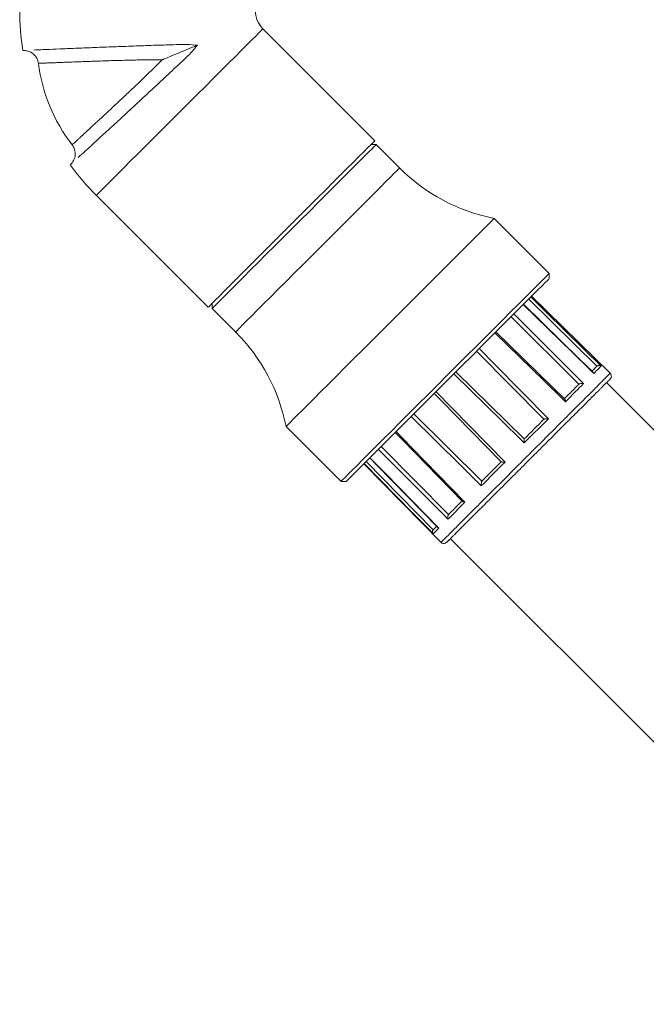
# Model space of a CAD drawing. Header units: millimetres. Extents: x 0 to 594, y 0 to 420.
# Tile 40 of 49: x 528 to 545, y 96 to 122. Entities that reach past the tile are written whole.
import ezdxf

# ---------------------------------------------------------------- set-up
doc = ezdxf.new("R2010")
doc.units = ezdxf.units.MM

msp = doc.modelspace()

# ---------------------------------------------------------------- linework, layer by layer
at = {"color": 7, "linetype": 'Continuous', "lineweight": 15}
for p, q in [((537.38944, 119.07085), (534.34888, 122.11141)), ((537.42479, 118.96478), (537.28337, 118.96478)), ((538.06119, 118.32838), (537.42479, 118.96478)), ((529.82339, 117.58592), (532.86395, 114.54537)), ((542.12705, 115.4646), (540.63422, 116.95743)), ((542.12705, 115.32318), (542.12705, 115.4646)), ((543.78892, 112.74085), (541.6483, 114.84443)), ((532.97002, 114.65143), (532.97002, 114.51001)), ((543.42039, 112.93956), (541.56877, 114.7649)), ((532.97002, 114.51001), (533.60641, 113.87361)), ((542.93123, 112.45041), (541.09059, 114.28672)), ((541.98029, 111.49945), (540.1512, 113.34734)), ((541.44499, 110.96417), (539.58899, 112.78512)), ((556.3399, 99.83754), (543.68268, 112.49475)), ((540.29655, 109.81572), (538.45006, 111.64619)), ((542.10617, 111.51406), (541.44922, 110.85711)), ((534.97737, 111.30058), (536.4702, 109.80775)), ((539.39228, 108.91144), (537.55745, 110.75358)), ((537.09037, 110.28649), (539.19395, 108.14588)), ((538.97447, 108.49365), (537.15033, 110.34646)), ((536.4702, 109.80775), (536.61162, 109.80775)), ((539.44004, 108.25211), (552.09726, 95.5949))]:
    msp.add_line(p, q, dxfattribs=at)
at = {"color": 8, "linetype": 'Continuous', "lineweight": 15, "flags": 128}
for points in [[(534.34888, 122.11141), (534.33648, 122.09901), (534.29943, 122.06196), (534.23813, 122.00066), (534.15325, 121.91578), (534.04573, 121.80826), (533.91673, 121.67926), (533.76768, 121.53021), (533.60021, 121.36274), (533.41614, 121.17867), (533.21751, 120.98003), (533.00648, 120.769), (532.78536, 120.54789), (532.55659, 120.31911), (532.32266, 120.08518), (532.08614, 119.84866), (531.84961, 119.61214), (531.61568, 119.37821), (531.38691, 119.14944), (531.16579, 118.92832), (530.95476, 118.71729), (530.75613, 118.51866), (530.57207, 118.33459), (530.40459, 118.16712), (530.25554, 118.01807), (530.12654, 117.88907), (530.01902, 117.78155), (529.93414, 117.69667), (529.87284, 117.63537), (529.83579, 117.59832), (529.82339, 117.58592), (529.82339, 117.58592)], [(533.60641, 113.87361), (533.61903, 113.88623), (533.65675, 113.92395), (533.71913, 113.98632), (533.80547, 114.07266), (533.91479, 114.18199), (534.04585, 114.31305), (534.19718, 114.46437), (534.36704, 114.63424), (534.55353, 114.82073), (534.75452, 115.02171), (534.96774, 115.23494), (535.19077, 115.45797), (535.42109, 115.68829), (535.65609, 115.92328), (535.8931, 116.16029), (536.12943, 116.39663), (536.36242, 116.62961), (536.58942, 116.85661), (536.80785, 117.07505), (537.01525, 117.28245), (537.20927, 117.47647), (537.3877, 117.65489), (537.54852, 117.81572), (537.68991, 117.95711), (537.81028, 118.07747), (537.90825, 118.17544), (537.98271, 118.24991), (538.03283, 118.30003), (538.05803, 118.32523), (538.06119, 118.32838)], [(541.62595, 114.82209), (542.05247, 114.4018), (543.53396, 112.94185)], [(543.33778, 112.74566), (543.22323, 112.85754), (542.76506, 113.30505), (541.4213, 114.61743)], [(541.16444, 114.36057), (541.58837, 113.9377), (543.06088, 112.46876)], [(542.56832, 111.9762), (542.4537, 112.08801), (541.99523, 112.53522), (540.65063, 113.84676)], [(540.22193, 113.41806), (540.64313, 112.99246), (542.10617, 111.51406)], [(541.44922, 110.85711), (541.33491, 110.96921), (540.87765, 111.41765), (539.53664, 112.73277)], [(539.05097, 112.2471), (539.47002, 111.81935), (540.92566, 110.33355)], [(540.28035, 109.68824), (540.16664, 109.80094), (539.71177, 110.25177), (538.37782, 111.57395)], [(537.96531, 111.16144), (538.38339, 110.73272), (539.83566, 109.24355)], [(539.3749, 108.78279), (539.26192, 108.89623), (538.81, 109.34999), (537.48467, 110.6808)], [(538.97549, 108.38337), (538.86318, 108.49748), (538.41395, 108.95394), (537.09652, 110.29265)], [(537.25586, 110.45199), (537.67439, 110.02372), (539.12824, 108.53613)]]:
    msp.add_lwpolyline(points, dxfattribs=at)
at = {"color": 7, "linetype": 'Continuous', "lineweight": 15, "flags": 128}
for points in [[(532.56908, 121.66516), (532.33235, 121.56711), (532.09058, 121.46696), (531.85056, 121.36753), (531.73081, 121.31793), (531.67103, 121.29317), (531.64112, 121.28077), (531.62614, 121.27457), (531.61491, 121.26991), (531.6121, 121.26873), (531.61139, 121.26844), (531.61121, 121.26836), (531.61117, 121.26834), (531.61116, 121.26833), (531.61115, 121.26833), (531.61115, 121.26833)], [(537.38944, 119.07085), (537.37704, 119.05845), (537.33999, 119.0214), (537.27869, 118.9601), (537.19381, 118.87522), (537.08629, 118.7677), (536.95729, 118.6387), (536.80824, 118.48965), (536.64076, 118.32217), (536.4567, 118.13811), (536.25806, 117.93947), (536.04703, 117.72844), (535.82592, 117.50733), (535.59714, 117.27855), (535.36322, 117.04462), (535.12669, 116.80811), (534.89017, 116.57158), (534.65624, 116.33765), (534.42747, 116.10888), (534.20636, 115.88776), (533.99532, 115.67673), (533.79669, 115.4781), (533.61262, 115.29404), (533.44515, 115.12656), (533.2961, 114.97751), (533.1671, 114.84851), (533.05958, 114.74099), (532.9747, 114.65611), (532.9134, 114.59481), (532.87635, 114.55776), (532.86395, 114.54537), (532.86395, 114.54537)], [(537.42479, 118.96478), (537.41217, 118.95216), (537.37446, 118.91445), (537.31208, 118.85207), (537.22574, 118.76573), (537.11642, 118.65641), (536.98535, 118.52534), (536.83403, 118.37402), (536.66417, 118.20415), (536.47768, 118.01767), (536.27669, 117.81668), (536.06347, 117.60345), (535.84043, 117.38042), (535.61011, 117.15011), (535.37512, 116.91511), (535.13811, 116.6781), (534.90177, 116.44176), (534.66879, 116.20878), (534.44179, 115.98178), (534.22335, 115.76334), (534.01595, 115.55594), (533.82194, 115.36193), (533.64351, 115.1835), (533.48269, 115.02267), (533.34129, 114.88128), (533.22093, 114.76092), (533.12296, 114.66295), (533.04849, 114.58848), (532.99838, 114.53837), (532.97317, 114.51317), (532.97002, 114.51001)], [(540.63422, 116.95743), (540.63111, 116.95432), (540.60628, 116.9295), (540.55684, 116.88006), (540.48323, 116.80644), (540.38608, 116.70929), (540.26626, 116.58947), (540.12482, 116.44803), (539.96299, 116.28621), (539.78221, 116.10543), (539.58406, 115.90728), (539.37028, 115.6935), (539.14276, 115.46597), (538.90348, 115.22669), (538.65456, 114.97777), (538.39818, 114.7214), (538.13659, 114.45981), (537.8721, 114.19531), (537.60702, 113.93023), (537.34369, 113.66691), (537.08442, 113.40764), (536.83149, 113.15471), (536.58713, 112.91034), (536.35347, 112.67668), (536.13257, 112.45579), (535.92638, 112.2496), (535.73671, 112.05992), (535.56522, 111.88843), (535.41342, 111.73663), (535.28264, 111.60586), (535.17404, 111.49726), (535.08856, 111.41178), (535.02697, 111.35018), (534.98979, 111.31301), (534.97737, 111.30058), (534.97737, 111.30058)], [(536.4702, 109.80775), (536.48262, 109.82018), (536.5198, 109.85735), (536.5814, 109.91895), (536.66687, 110.00442), (536.77547, 110.11303), (536.90625, 110.2438), (537.05805, 110.3956), (537.22954, 110.56709), (537.41922, 110.75676), (537.62541, 110.96295), (537.8463, 111.18385), (538.07996, 111.41751), (538.32432, 111.66188), (538.57725, 111.9148), (538.83652, 112.17407), (539.09986, 112.43741), (539.36493, 112.70248), (539.62942, 112.96697), (539.89101, 113.22856), (540.14739, 113.48495), (540.39632, 113.73387), (540.63559, 113.97314), (540.86312, 114.20067), (541.07689, 114.41444), (541.27504, 114.61259), (541.45582, 114.79337), (541.61764, 114.95519), (541.75909, 115.09664), (541.87891, 115.21646), (541.97606, 115.31361), (542.04967, 115.38722), (542.09911, 115.43666), (542.12394, 115.46149), (542.12705, 115.4646)], [(542.12705, 115.32318), (542.11456, 115.31069), (542.07721, 115.27335), (542.01534, 115.21147), (541.92951, 115.12564), (541.82049, 115.01662), (541.68927, 114.8854), (541.53705, 114.73317), (541.36519, 114.56132), (541.17525, 114.37139), (540.96897, 114.16509), (540.74819, 113.94432), (540.51493, 113.71106), (540.2713, 113.46743), (540.01949, 113.21562), (539.7618, 112.95793), (539.50055, 112.69668), (539.23812, 112.43425), (538.97687, 112.173), (538.71918, 111.91531), (538.46737, 111.6635), (538.22374, 111.41986), (537.99048, 111.18661), (537.7697, 110.96583), (537.56341, 110.75955), (537.37348, 110.56961), (537.20162, 110.39775), (537.0494, 110.24553), (536.91818, 110.11431), (536.80916, 110.00529), (536.72333, 109.91945), (536.66145, 109.85759), (536.6241, 109.82024), (536.61162, 109.80775)], [(543.31911, 112.77467), (542.94321, 113.1419), (541.42692, 114.62305)], [(542.54644, 112.04578), (542.19246, 112.39121), (540.67539, 113.87152)], [(543.42039, 112.93956), (543.40753, 112.9267), (543.3926, 112.91177), (543.37562, 112.89479), (543.3566, 112.87578), (543.33556, 112.85474), (543.31253, 112.8317), (543.2875, 112.80668), (543.28709, 112.80626)], [(543.53396, 112.94185), (543.51997, 112.92786), (543.50292, 112.9108), (543.48282, 112.8907), (543.4597, 112.86758), (543.4336, 112.84149), (543.40456, 112.81244), (543.3726, 112.78048), (543.33778, 112.74566)], [(542.93123, 112.45041), (542.88626, 112.40544), (542.83972, 112.3589), (542.79165, 112.31082), (542.74209, 112.26126), (542.69108, 112.21025), (542.63868, 112.15785), (542.58493, 112.1041), (542.52989, 112.04906)], [(543.06088, 112.46876), (543.00704, 112.41492), (542.95083, 112.35872), (542.89233, 112.30021), (542.83161, 112.2395), (542.76877, 112.17665), (542.70388, 112.11176), (542.63703, 112.04491), (542.56832, 111.9762)], [(539.00231, 112.19843), (539.19816, 111.99861), (540.82273, 110.3411)], [(541.98029, 111.49945), (541.91526, 111.43444), (541.84958, 111.36875), (541.78329, 111.30246), (541.71646, 111.23563), (541.64915, 111.16833), (541.58143, 111.1006), (541.51335, 111.03253), (541.44499, 110.96417)], [(537.94359, 111.13972), (538.13885, 110.93956), (539.77111, 109.26644)], [(537.25175, 110.44789), (537.44726, 110.24786), (539.10443, 108.55252)], [(540.92566, 110.33355), (540.84221, 110.2501), (540.75934, 110.16723), (540.67716, 110.08504), (540.59576, 110.00365), (540.51527, 109.92316), (540.4358, 109.84369), (540.35747, 109.76535), (540.28035, 109.68824)], [(540.82235, 110.34153), (540.7547, 110.27388), (540.68747, 110.20664), (540.62073, 110.1399), (540.55454, 110.07372), (540.48897, 110.00814), (540.42407, 109.94324), (540.35991, 109.87908), (540.29655, 109.81572)], [(539.83566, 109.24355), (539.7704, 109.17828), (539.70715, 109.11504), (539.64602, 109.05391), (539.58709, 108.99498), (539.53044, 108.93833), (539.47614, 108.88403), (539.42427, 108.83216), (539.3749, 108.78279)], [(539.76771, 109.28688), (539.71555, 109.23472), (539.66479, 109.18396), (539.61548, 109.13465), (539.56767, 109.08684), (539.5214, 109.04057), (539.47672, 108.99589), (539.43366, 108.95283), (539.39228, 108.91144)], [(539.06013, 108.57931), (539.05556, 108.57473), (539.03689, 108.55607), (539.02027, 108.53945), (539.0057, 108.52488), (538.99321, 108.51238), (538.98279, 108.50197), (538.97447, 108.49365)], [(539.12824, 108.53613), (539.09863, 108.50652), (539.07197, 108.47985), (539.04829, 108.45617), (539.0276, 108.43549), (539.00997, 108.41785), (538.99539, 108.40327), (538.98389, 108.39178), (538.97549, 108.38337)]]:
    msp.add_lwpolyline(points, dxfattribs=at)
at = {"color": 7, "linetype": 'Continuous', "lineweight": 15}
for centre, radius, start, end in [((534.84558, 122.6081), 7.10244, 180, 188.791565), ((534.84558, 122.6081), 0.70244, 180, 225), ((532.7428, 121.73711), 4.52641, 187.159611, 217.845039), ((534.84558, 122.6081), 7.10244, 216.207476, 225), ((541.59672, 121.86392), 5, 225, 258.901262), ((530.07088, 110.33808), 5, 11.098738, 45)]:
    msp.add_arc(centre, radius, start, end, dxfattribs=at)
for points, knots in [([(527.83404, 121.52279), (527.88233, 121.52021), (527.98254, 121.51487), (528.11726, 121.43718), (528.21766, 121.31823), (528.2406, 121.22035), (528.25166, 121.17315)], [0, 0, 0, 0, 0.24073683, 0.49958655, 0.75867006, 1, 1, 1, 1]), ([(528.12507, 121.53549), (528.18651, 121.53817), (528.3094, 121.54351), (528.57578, 121.5549), (528.92256, 121.56938), (529.35912, 121.58713), (529.84234, 121.60609), (530.3588, 121.62588), (530.90026, 121.64534), (531.45031, 121.66681), (531.91445, 121.67764), (532.2854, 121.69136), (532.47458, 121.67387), (532.56908, 121.66513)], [0, 0, 0, 0, 0.07732025, 0.1546413, 0.25801528, 0.36139351, 0.46340538, 0.56681692, 0.67023956, 0.77599561, 0.8817813, 0.94094773, 1, 1, 1, 1]), ([(532.56907, 121.66516), (532.48835, 121.56991), (532.32673, 121.37917), (531.99525, 121.08229), (531.62253, 120.72688), (531.20034, 120.33672), (530.78903, 119.95441), (530.40293, 119.59725), (530.05368, 119.27486), (529.75712, 119.00185), (529.51103, 118.77579), (529.39368, 118.66823), (529.33501, 118.61444)], [0, 0, 0, 0, 0.07748727, 0.155151, 0.26496748, 0.37475734, 0.48393491, 0.59309938, 0.6985026, 0.80390075, 0.9019511, 1, 1, 1, 1]), ([(529.16831, 118.96017), (529.19386, 118.91897), (529.24685, 118.83354), (529.25997, 118.67844), (529.21965, 118.52824), (529.15256, 118.4536), (529.12024, 118.41764)], [0, 0, 0, 0, 0.2413225, 0.50041325, 0.75925705, 1, 1, 1, 1]), ([(543.42039, 112.93956), (543.42697, 112.94387), (543.44009, 112.95246), (543.46544, 112.95924), (543.49607, 112.9596), (543.51934, 112.95154), (543.5314, 112.94369), (543.53385, 112.94193), (543.53396, 112.94185)], [0, 0, 0, 0, 0.16474688, 0.32832967, 0.57789681, 0.91092376, 0.99596109, 1, 1, 1, 1]), ([(543.31879, 112.77434), (543.32594, 112.76586), (543.33317, 112.75729), (543.33772, 112.7458), (543.33778, 112.74566)], [0, 0, 0, 0, 0.98823234, 1, 1, 1, 1]), ([(543.78234, 112.59442), (543.78819, 112.60134), (543.79975, 112.61504), (543.81298, 112.64664), (543.81565, 112.68559), (543.80262, 112.72387), (543.78837, 112.74026), (543.78177, 112.74785)], [0, 0, 0, 0, 0.14915403, 0.29488168, 0.56402634, 0.79825234, 1, 1, 1, 1]), ([(539.34025, 108.15243), (539.34097, 108.15312), (539.34245, 108.15454), (539.3741, 108.18618), (539.41525, 108.22732), (539.45893, 108.271), (539.50466, 108.31673), (539.59221, 108.40426), (539.74863, 108.5607), (540.00742, 108.81949), (540.31588, 109.12794), (540.66328, 109.47535), (541.03936, 109.85143), (541.43171, 110.24378), (541.82823, 110.6403), (542.21635, 111.02841), (542.58372, 111.39579), (542.91886, 111.73093), (543.20856, 112.02061), (543.3907, 112.20277), (543.49706, 112.30912), (543.55931, 112.37138), (543.62711, 112.43917), (543.69733, 112.5094), (543.75983, 112.57189), (543.77407, 112.58614), (543.7818, 112.59387)], [0, 0, 0, 0, 0.03081398, 0.06333499, 0.08929185, 0.10894994, 0.1271354, 0.14566245, 0.20256976, 0.25963721, 0.31672135, 0.37379442, 0.43087205, 0.48795242, 0.54502337, 0.60210917, 0.65917503, 0.71626365, 0.77332822, 0.82886537, 0.84578696, 0.86299709, 0.8865182, 0.91719664, 0.95503185, 1, 1, 1, 1]), ([(542.93123, 112.45041), (542.93724, 112.45414), (542.94922, 112.46159), (542.97589, 112.46968), (543.01095, 112.47447), (543.04057, 112.47281), (543.05729, 112.46955), (543.06072, 112.4688), (543.06088, 112.46876)], [0, 0, 0, 0, 0.16475315, 0.32835569, 0.57790178, 0.91091292, 0.99598053, 1, 1, 1, 1]), ([(542.54612, 112.04545), (542.54676, 112.04501), (542.5518, 112.04157), (542.55992, 112.02279), (542.56576, 111.99805), (542.56795, 111.9802), (542.5683, 111.97638), (542.56832, 111.9762)], [0, 0, 0, 0, 0.05166942, 0.4040004, 0.87424922, 0.99432067, 1, 1, 1, 1]), ([(541.98029, 111.49945), (541.98442, 111.50131), (541.99265, 111.50502), (542.01598, 111.50978), (542.05013, 111.51367), (542.08241, 111.51459), (542.10191, 111.5142), (542.10599, 111.51406), (542.10617, 111.51406)], [0, 0, 0, 0, 0.16474966, 0.32835822, 0.5779185, 0.91091481, 0.99596259, 1, 1, 1, 1]), ([(541.44499, 110.96417), (541.44545, 110.96236), (541.44637, 110.95875), (541.44766, 110.94146), (541.44877, 110.91231), (541.44917, 110.88136), (541.44922, 110.8615), (541.44922, 110.8573), (541.44922, 110.85711)], [0, 0, 0, 0, 0.16475217, 0.32835872, 0.57789861, 0.91093052, 0.99596102, 1, 1, 1, 1]), ([(540.82235, 110.34153), (540.8238, 110.3407), (540.82669, 110.33906), (540.84292, 110.33673), (540.87107, 110.33459), (540.90154, 110.33378), (540.92128, 110.33355), (540.92547, 110.33355), (540.92566, 110.33355)], [0, 0, 0, 0, 0.16475696, 0.32836816, 0.57790116, 0.91094169, 0.99598604, 1, 1, 1, 1]), ([(540.29655, 109.81572), (540.29608, 109.81492), (540.29354, 109.81062), (540.28896, 109.7981), (540.28366, 109.77269), (540.27975, 109.73453), (540.27962, 109.70479), (540.28034, 109.68842), (540.28035, 109.68824)], [0, 0, 0, 0, 0.03509843, 0.18799415, 0.37915004, 0.63706304, 0.99599252, 1, 1, 1, 1]), ([(539.77118, 109.26651), (539.77653, 109.26247), (539.78917, 109.25291), (539.81446, 109.24665), (539.83175, 109.24401), (539.83549, 109.24357), (539.83566, 109.24355)], [0, 0, 0, 0, 0.366105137, 0.866251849, 0.993962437, 1, 1, 1, 1]), ([(539.39228, 108.91144), (539.38839, 108.90528), (539.38063, 108.893), (539.37243, 108.86624), (539.36792, 108.83145), (539.37026, 108.80248), (539.37398, 108.78625), (539.37486, 108.78294), (539.3749, 108.78279)], [0, 0, 0, 0, 0.16473924, 0.32835975, 0.57788865, 0.9109373, 0.99599221, 1, 1, 1, 1]), ([(538.97447, 108.49365), (538.97019, 108.4871), (538.96166, 108.47404), (538.95539, 108.44919), (538.95592, 108.41947), (538.96505, 108.3972), (538.97348, 108.38579), (538.9754, 108.38348), (538.97549, 108.38337)], [0, 0, 0, 0, 0.16474914, 0.32835134, 0.57788504, 0.91092771, 0.99594249, 1, 1, 1, 1]), ([(539.10571, 108.55378), (539.11, 108.54897), (539.11609, 108.54212), (539.12524, 108.53754), (539.12811, 108.53619), (539.12824, 108.53613)], [0, 0, 0, 0, 0.69258546, 0.98598319, 1, 1, 1, 1]), ([(539.18695, 108.15303), (539.19454, 108.14643), (539.21093, 108.13218), (539.24921, 108.11914), (539.28816, 108.12181), (539.31976, 108.13505), (539.33345, 108.14661), (539.34038, 108.15246)], [0, 0, 0, 0, 0.20174828, 0.43598307, 0.70512856, 0.85086762, 1, 1, 1, 1]), ([(539.34093, 108.153), (539.34758, 108.15965), (539.35978, 108.17185), (539.39322, 108.20529), (539.41811, 108.23018), (539.42081, 108.23288)], [0, 0, 0, 0, 0.51702121, 0.94747315, 1, 1, 1, 1])]:
    msp.add_open_spline(points, degree=3, knots=knots, dxfattribs=at)
at = {"color": 8, "linetype": 'Continuous', "lineweight": 15}
for points, knots in [([(531.61114, 121.26836), (531.54416, 121.26909), (531.40753, 121.27058), (531.19843, 121.26913), (530.9892, 121.26607), (530.78106, 121.26166), (530.57478, 121.25643), (530.37496, 121.25072), (530.17951, 121.24463), (529.98578, 121.23828), (529.79696, 121.23184), (529.61498, 121.22537), (529.44132, 121.21907), (529.25408, 121.21214), (529.05744, 121.20471), (528.88233, 121.19799), (528.73789, 121.19238), (528.62138, 121.18781), (528.50542, 121.18323), (528.39908, 121.17904), (528.31389, 121.17562), (528.26584, 121.17374), (528.24607, 121.17287), (528.25174, 121.17315), (528.25178, 121.17315)], [0, 0, 0, 0, 0.04032712, 0.08226673, 0.12509463, 0.16552939, 0.20736953, 0.25022433, 0.28853714, 0.33006808, 0.37481693, 0.41395867, 0.45568234, 0.49998857, 0.55640203, 0.61679921, 0.6592901, 0.70355538, 0.74959642, 0.81111592, 0.87477487, 0.93679251, 0.99954322, 1, 1, 1, 1]), ([(529.16833, 118.96019), (529.16832, 118.96018), (529.16424, 118.9561), (529.17877, 118.96996), (529.2104, 118.99902), (529.25631, 119.04142), (529.30564, 119.08699), (529.37772, 119.15358), (529.47913, 119.2473), (529.60159, 119.36058), (529.71587, 119.46639), (529.81588, 119.55907), (529.92539, 119.66065), (530.04398, 119.77076), (530.17075, 119.88865), (530.30392, 120.01269), (530.44234, 120.14198), (530.58457, 120.27518), (530.72714, 120.40917), (530.87232, 120.54627), (531.02186, 120.68842), (531.19582, 120.85532), (531.39409, 121.04769), (531.53894, 121.19495), (531.61114, 121.26836)], [0, 0, 0, 0, 0.00012366, 0.06335804, 0.12584757, 0.16837657, 0.2099594, 0.25059677, 0.31917532, 0.38373801, 0.42456109, 0.46360109, 0.50085843, 0.54496286, 0.58650535, 0.62548589, 0.67047409, 0.71220973, 0.75069288, 0.79319394, 0.83505736, 0.87579166, 0.93808672, 1, 1, 1, 1]), ([(543.05383, 112.01991), (543.15769, 112.12377), (543.3654, 112.33148), (543.59053, 112.55661), (543.73101, 112.69709), (543.79113, 112.75721), (543.77753, 112.74361), (543.77556, 112.74164)], [0, 0, 0, 0, 0.23983665, 0.47967489, 0.71951201, 0.95934885, 1, 1, 1, 1]), ([(539.19315, 108.15923), (539.19653, 108.16261), (539.20398, 108.17006), (539.32139, 108.28747), (539.51964, 108.48572), (539.79588, 108.76196), (540.13635, 109.10244), (540.5288, 109.49487), (540.95793, 109.92402), (541.40724, 110.37331), (541.8598, 110.82589), (542.29679, 111.26286), (542.70688, 111.67296), (542.93818, 111.90426), (543.05383, 112.01991)], [0, 0, 0, 0, 0.070200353, 0.154727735, 0.239255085, 0.323782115, 0.408309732, 0.49283664, 0.577364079, 0.661891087, 0.746418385, 0.830945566, 0.915472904, 1, 1, 1, 1])]:
    msp.add_open_spline(points, degree=3, knots=knots, dxfattribs=at)

doc.saveas('drawing.dxf')
